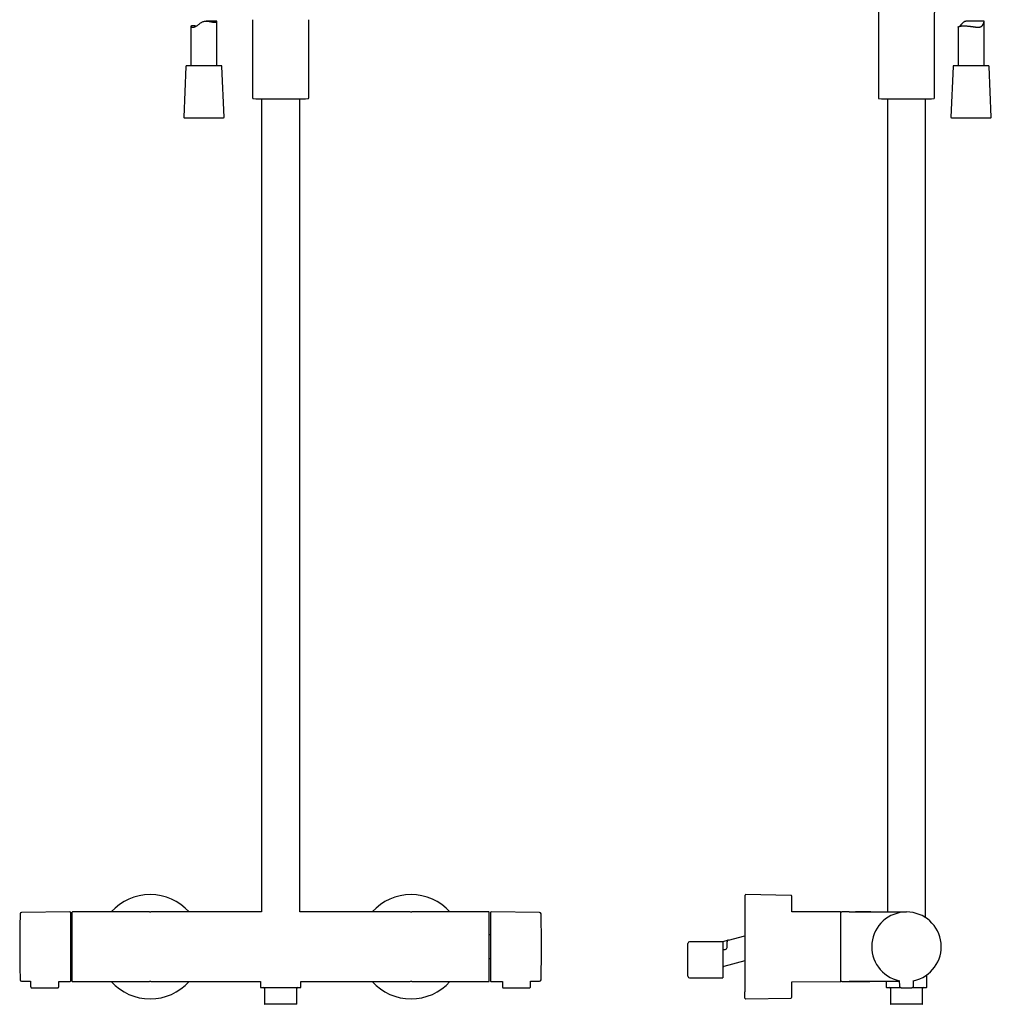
# Model space of a CAD drawing. Header units: millimetres. Extents: x 8 to 1847, y 12 to 2706.
# Tile 12 of 17: x 787 to 1346, y 1472 to 2038. Entities that reach past the tile are written whole.
import ezdxf

# ---------------------------------------------------------------- set-up
doc = ezdxf.new("R2010")
doc.units = ezdxf.units.MM

msp = doc.modelspace()

# ---------------------------------------------------------------- linework, layer by layer
at = {"color": 7, "linetype": 'Continuous', "lineweight": 30}
for p, q in [((1280.68, 2108.24), (1280.68, 1993.59)), ((885.41, 2034.64), (885.41, 2012.01)), ((900.13, 2037.69), (894.15, 2037.69)), ((900.41, 2012.01), (900.41, 2037.48)), ((920.85, 2038.5), (920.85, 1993.59)), ((953.15, 1993.59), (953.15, 2038.5)), ((1312.98, 1993.59), (1312.98, 2038.5)), ((1326.47, 2034.23), (1326.47, 2012.01)), ((1341.37, 2037.69), (1331.93, 2037.69)), ((1341.47, 2012.01), (1341.47, 2037.55)), ((882.54, 2011.53), (881.29, 1982.53)), ((902.78, 2012.01), (883.04, 2012.01)), ((904.54, 1982.53), (903.28, 2011.53)), ((1323.6, 2011.53), (1322.34, 1982.53)), ((1328.69, 2012.01), (1324.1, 2012.01)), ((1343.84, 2012.01), (1328.69, 2012.01)), ((1345.6, 1982.53), (1344.34, 2011.53)), ((921.33, 1993.09), (922.69, 1993.03)), ((922.69, 1993.03), (937, 1993.03)), ((926, 1993.03), (926, 1525.31)), ((937, 1993.03), (951.31, 1993.03)), ((948, 1525.31), (948, 1993.03)), ((951.31, 1993.03), (952.67, 1993.09)), ((1281.15, 1993.09), (1282.52, 1993.03)), ((1282.52, 1993.03), (1311.14, 1993.03)), ((1285.83, 1993.03), (1285.83, 1525.31)), ((1307.83, 1522.01), (1307.83, 1993.03)), ((1311.14, 1993.03), (1312.5, 1993.09)), ((881.79, 1982.01), (902.31, 1982.01)), ((902.31, 1982.01), (904.04, 1982.01)), ((1322.84, 1982.01), (1345.1, 1982.01)), ((1230.35, 1534.87), (1204.48, 1535.3)), ((815.9, 1525.3), (788.07, 1525.06)), ((861.49, 1525.31), (817.3, 1525.31)), ((861.58, 1525.31), (861.49, 1525.31)), ((861.59, 1525.31), (862, 1525.31)), ((862, 1525.31), (862.41, 1525.31)), ((862.51, 1525.31), (862.42, 1525.31)), ((926, 1525.31), (862.51, 1525.31)), ((1011.49, 1525.31), (948, 1525.31)), ((1011.58, 1525.31), (1011.49, 1525.31)), ((1011.59, 1525.31), (1012, 1525.31)), ((1012, 1525.31), (1012.41, 1525.31)), ((1012.51, 1525.31), (1012.42, 1525.31)), ((1056.7, 1525.31), (1012.51, 1525.31)), ((1057, 1485.61), (1057, 1525.01)), ((1085.93, 1525.06), (1058.1, 1525.3)), ((1258.83, 1525.31), (1230.97, 1525.43)), ((1263.83, 1525.31), (1259.63, 1525.31)), ((1263.83, 1525.31), (1296.83, 1525.31)), ((817, 1512.09), (816.4, 1512.09)), ((1057.6, 1512.09), (1057, 1512.09)), ((1171.17, 1497.81), (1171.17, 1507.21)), ((1191.15, 1508.21), (1172.17, 1508.21)), ((1194.42, 1509.08), (1191.15, 1508.21)), ((1191.27, 1508.15), (1191.27, 1487.41)), ((1193.67, 1504.8), (1193.67, 1506.97)), ((1194.42, 1509.08), (1203.98, 1511.64)), ((1191.55, 1503.8), (1192.67, 1503.8)), ((816.4, 1498.52), (817, 1498.52)), ((1057, 1498.52), (1057.6, 1498.52)), ((1171.17, 1488.41), (1171.17, 1497.81)), ((1203.98, 1497.15), (1191.92, 1493.92)), ((1203.92, 1497.13), (1203.98, 1497.15)), ((1203.92, 1497.13), (1203.92, 1497.13)), ((1203.97, 1497.15), (1203.95, 1497.14)), ((788.07, 1485.55), (793.28, 1485.51)), ((793.28, 1485.51), (793.3, 1482.39)), ((809.5, 1482.39), (809.52, 1485.37)), ((809.52, 1485.37), (815.9, 1485.31)), ((817, 1485.61), (817, 1485.61)), ((817.3, 1485.31), (861.49, 1485.31)), ((861.49, 1485.31), (861.58, 1485.31)), ((862, 1485.31), (861.59, 1485.31)), ((862.41, 1485.31), (862, 1485.31)), ((862.42, 1485.31), (862.51, 1485.31)), ((862.51, 1485.31), (925.35, 1485.31)), ((925.35, 1485.31), (925.35, 1482.11)), ((948.65, 1482.11), (948.65, 1485.31)), ((948.65, 1485.31), (1011.49, 1485.31)), ((1011.49, 1485.31), (1011.58, 1485.31)), ((1012, 1485.31), (1011.59, 1485.31)), ((1012.41, 1485.31), (1012, 1485.31)), ((1012.42, 1485.31), (1012.51, 1485.31)), ((1012.51, 1485.31), (1056.7, 1485.31)), ((1058.1, 1485.31), (1064.48, 1485.37)), ((1064.48, 1485.37), (1064.5, 1482.39)), ((1080.7, 1482.39), (1080.72, 1485.51)), ((1080.72, 1485.51), (1085.93, 1485.55)), ((1172.17, 1487.41), (1191.27, 1487.41)), ((1230.97, 1485.18), (1258.83, 1485.3)), ((1259.63, 1485.31), (1263.83, 1485.31)), ((1292.71, 1485.31), (1263.83, 1485.31)), ((1275.51, 1485.31), (1275.68, 1485.31)), ((1285.18, 1485.31), (1285.18, 1482.11)), ((1292.7, 1485.91), (1292.73, 1482.59)), ((1300.92, 1482.59), (1300.95, 1485.91)), ((1308.48, 1482.11), (1308.48, 1489.05)), ((794.1, 1481.61), (808.7, 1481.61)), ((927.75, 1481.31), (927.75, 1472.41)), ((946.25, 1472.41), (946.25, 1481.31)), ((1065.3, 1481.61), (1079.9, 1481.61)), ((1287.58, 1481.31), (1287.58, 1472.41)), ((1306.08, 1472.41), (1306.08, 1481.31)), ((1204.48, 1475.31), (1230.35, 1475.75)), ((937, 1472.21), (927.95, 1472.21)), ((946.05, 1472.21), (937, 1472.21)), ((1305.88, 1472.21), (1287.78, 1472.21))]:
    msp.add_line(p, q, dxfattribs=at)
at = {"color": 7, "linetype": 'Continuous', "lineweight": 30, "flags": 128}
for points in [[(888.62, 2034.79), (888.61, 2034.79), (888.27, 2034.83), (887.94, 2034.87), (887.62, 2034.9), (887.32, 2034.93), (886.93, 2034.95), (886.58, 2034.96), (886.37, 2034.95), (886.17, 2034.94), (886, 2034.92), (885.79, 2034.89), (885.63, 2034.84), (885.5, 2034.78), (885.43, 2034.71), (885.41, 2034.63), (885.44, 2034.55), (885.52, 2034.46), (885.65, 2034.38), (885.77, 2034.33), (885.91, 2034.28), (886.07, 2034.24), (886.26, 2034.21), (886.47, 2034.2), (886.7, 2034.2), (886.96, 2034.22), (887.23, 2034.26), (887.52, 2034.32), (887.83, 2034.42), (888.15, 2034.55), (888.46, 2034.7), (888.8, 2034.89), (889.13, 2035.11), (889.5, 2035.4), (889.87, 2035.7), (890.25, 2036), (890.64, 2036.32), (891.04, 2036.62), (891.46, 2036.91), (891.79, 2037.11), (892.13, 2037.28), (892.49, 2037.43), (892.87, 2037.54), (893.24, 2037.62), (893.62, 2037.67), (894.02, 2037.69), (894.41, 2037.68), (894.93, 2037.65), (895.44, 2037.59), (895.95, 2037.51), (896.44, 2037.42), (896.93, 2037.32), (897.39, 2037.23), (897.84, 2037.15), (898.26, 2037.08), (898.53, 2037.04), (898.78, 2037.01), (899.02, 2037), (899.25, 2036.99), (899.25, 2036.99)], [(1230.97, 1525.43), (1230.97, 1525.58), (1230.97, 1525.98)], [(1194.23, 1509.01), (1194.24, 1509.02), (1194.24, 1509.02), (1194.25, 1509.02), (1194.25, 1509.02), (1194.25, 1509.02), (1194.25, 1509.02), (1194.25, 1509.02)], [(1230.97, 1484.64), (1230.97, 1485.04), (1230.97, 1485.18)]]:
    msp.add_lwpolyline(points, dxfattribs=at)
at = {"color": 7, "linetype": 'Continuous', "lineweight": 30}
for centre, radius, start, end in [((883.04, 2011.51), 0.5, 90, 177.5187), ((902.78, 2011.51), 0.5, 2.4813, 90), ((1324.1, 2011.51), 0.5, 90, 177.5187), ((1343.84, 2011.51), 0.5, 2.4813, 90), ((921.35, 1993.59), 0.5, 180, 267.337), ((952.65, 1993.59), 0.5, 272.663, 0), ((1281.18, 1993.59), 0.5, 180, 267.337), ((1312.48, 1993.59), 0.5, 272.663, 0), ((881.79, 1982.51), 0.5, 177.5187, 270), ((904.04, 1982.51), 0.5, 270, 2.4813), ((1322.84, 1982.51), 0.5, 177.5187, 270), ((1345.1, 1982.51), 0.5, 270, 2.4813), ((862, 1505.31), 29.99, 90, 138.1747), ((862, 1505.31), 29.99, 41.8253, 90), ((1012, 1505.31), 29.99, 90, 138.1747), ((1012, 1505.31), 29.99, 41.8253, 90), ((1204.48, 1534.8), 0.5, 89.0452, 180), ((1230.34, 1534.37), 0.5, 1.3318, 89.044), ((1436.99, 1505.31), 649.99, 178.32705, 181.67295), ((788.08, 1524.26), 0.8, 90.5, 178.327), ((815.9, 1524.8), 0.5, 0, 90.5), ((817.3, 1525.01), 0.3, 90, 180), ((1056.7, 1525.01), 0.3, 360, 90), ((1058.1, 1524.8), 0.5, 89.5, 180), ((1085.92, 1524.26), 0.8, 1.673, 89.5), ((437.01, 1505.31), 649.99, 358.32705, 1.67295), ((1258.83, 1525.01), 0.3, 0, 89.75), ((1259.63, 1524.81), 0.5, 90, 180), ((1296.83, 1505.31), 20, 281.9053, 258.0947), ((1172.17, 1507.21), 1, 90, 180), ((1192.67, 1504.8), 1, 270, 0), ((788.08, 1486.35), 0.8, 181.673, 269.5), ((815.9, 1485.81), 0.5, 269.5, 0), ((817.3, 1485.61), 0.3, 180, 270), ((862, 1505.31), 29.99, 221.8253, 318.1747), ((1012, 1505.31), 29.99, 221.8253, 318.1747), ((1056.7, 1485.61), 0.3, 270, 0), ((1058.1, 1485.81), 0.5, 180, 270.5), ((1085.92, 1486.35), 0.8, 270.5, 358.327), ((1172.17, 1488.41), 1, 180, 270), ((1258.83, 1485.6), 0.3, 270.25, 0), ((1259.63, 1485.81), 0.5, 180, 270), ((925.65, 1482.11), 0.3, 180, 270), ((927.25, 1481.31), 0.5, 0, 90), ((946.75, 1481.31), 0.5, 90, 180), ((948.35, 1482.11), 0.3, 270, 292.4942), ((948.35, 1482.11), 0.309, 292.603, 302.3875), ((948.35, 1482.11), 0.3, 302.5501, 0), ((1285.48, 1482.11), 0.3, 180, 270), ((1287.08, 1481.31), 0.5, 0, 90), ((1293.53, 1482.6), 0.8, 180.5, 263.2497), ((1300.12, 1482.6), 0.8, 276.7503, 359.5), ((1306.58, 1481.31), 0.5, 90, 180), ((1308.18, 1482.11), 0.3, 270, 0), ((927.95, 1472.41), 0.2, 180, 270), ((946.05, 1472.41), 0.2, 270, 0), ((1204.48, 1475.81), 0.5, 180, 270.9548), ((1230.34, 1476.25), 0.5, 270.956, 0), ((1287.78, 1472.41), 0.2, 180, 270), ((1305.88, 1472.41), 0.2, 270, 0)]:
    msp.add_arc(centre, radius, start, end, dxfattribs=at)
for points, knots in [([(1312.98, 2038.5), (1312.98, 2038.93), (1312.98, 2039.8), (1313, 2041.1), (1313.02, 2042.21), (1313.06, 2043.14), (1313.09, 2043.87), (1313.13, 2044.58), (1313.18, 2045.21), (1313.23, 2045.76), (1313.3, 2046.23), (1313.37, 2046.64), (1313.45, 2046.98), (1313.54, 2047.27), (1313.64, 2047.53), (1313.75, 2047.77), (1313.88, 2047.99), (1314.03, 2048.17), (1314.21, 2048.33), (1314.4, 2048.46), (1314.62, 2048.55), (1314.86, 2048.62), (1315.12, 2048.66), (1315.3, 2048.67), (1315.4, 2048.67)], [0, 0, 0, 0, 0.114318, 0.229337, 0.343381, 0.409445, 0.47425, 0.537356, 0.598073, 0.642001, 0.683802, 0.723215, 0.751081, 0.77743, 0.802257, 0.825629, 0.847696, 0.868722, 0.889124, 0.909439, 0.930218, 0.951965, 0.975108, 1, 1, 1, 1]), ([(899.25, 2036.99), (899.32, 2036.99), (899.46, 2036.99), (899.64, 2037.01), (899.81, 2037.04), (899.96, 2037.08), (900.09, 2037.12), (900.21, 2037.19), (900.32, 2037.27), (900.39, 2037.37), (900.42, 2037.47), (900.4, 2037.56), (900.35, 2037.62), (900.28, 2037.67), (900.2, 2037.69), (900.14, 2037.69), (900.13, 2037.68)], [0, 0, 0, 0, 0.06276, 0.125577, 0.18834, 0.253129, 0.317975, 0.38277, 0.476818, 0.570872, 0.667298, 0.763716, 0.833721, 0.903716, 0.975246, 1, 1, 1, 1]), ([(1326.48, 2034.23), (1326.47, 2034.24), (1326.47, 2034.26), (1326.51, 2034.31), (1326.6, 2034.38), (1326.73, 2034.46), (1326.9, 2034.54), (1327.12, 2034.62), (1327.38, 2034.7), (1327.65, 2034.76), (1327.89, 2034.8), (1328.08, 2034.83), (1328.28, 2034.86), (1328.5, 2034.89), (1328.73, 2034.91), (1329.04, 2034.93), (1329.44, 2034.95), (1329.86, 2034.96), (1330.21, 2034.95), (1330.49, 2034.95), (1330.77, 2034.94), (1331.15, 2034.92), (1331.62, 2034.89), (1332.2, 2034.84), (1332.8, 2034.78), (1333.41, 2034.71), (1334.02, 2034.63), (1334.63, 2034.55), (1335.24, 2034.46), (1335.75, 2034.39), (1336.15, 2034.34), (1336.45, 2034.3), (1336.74, 2034.27), (1337.04, 2034.24), (1337.33, 2034.22), (1337.62, 2034.2), (1337.9, 2034.19), (1338.21, 2034.2), (1338.53, 2034.21), (1338.87, 2034.25), (1339.19, 2034.32), (1339.49, 2034.41), (1339.76, 2034.54), (1340.02, 2034.7), (1340.24, 2034.89), (1340.44, 2035.1), (1340.6, 2035.32), (1340.74, 2035.54), (1340.87, 2035.77), (1340.98, 2036), (1341.09, 2036.24), (1341.18, 2036.47), (1341.26, 2036.7), (1341.33, 2036.91), (1341.39, 2037.11), (1341.43, 2037.28), (1341.46, 2037.43), (1341.47, 2037.55), (1341.47, 2037.62), (1341.44, 2037.67), (1341.41, 2037.69), (1341.37, 2037.69), (1341.37, 2037.69)], [0, 0, 0, 0, 0.0096153, 0.0323007, 0.0551336, 0.0775836, 0.1001646, 0.1231525, 0.1462812, 0.1707659, 0.1830997, 0.1954334, 0.2080527, 0.2206721, 0.2333929, 0.2461137, 0.2698166, 0.2936916, 0.3059047, 0.3181178, 0.3304254, 0.342733, 0.3659044, 0.3892334, 0.4130509, 0.4370332, 0.4606998, 0.4845213, 0.5088241, 0.5332925, 0.5455321, 0.5577716, 0.5701026, 0.5824334, 0.5950771, 0.6077205, 0.6204909, 0.6332608, 0.6499738, 0.666784, 0.6839285, 0.7012039, 0.7179223, 0.7347778, 0.7520623, 0.7694897, 0.7842627, 0.7990387, 0.8139283, 0.8288187, 0.8438954, 0.8589712, 0.8741447, 0.8893153, 0.9041126, 0.9189877, 0.9341893, 0.9495487, 0.9643563, 0.9793011, 0.9946159, 1, 1, 1, 1]), ([(1331.93, 2037.68), (1331.84, 2037.68), (1331.63, 2037.69), (1331.33, 2037.66), (1331.02, 2037.61), (1330.71, 2037.54), (1330.42, 2037.44), (1330.15, 2037.32), (1329.89, 2037.17), (1329.64, 2037.01), (1329.39, 2036.82), (1329.15, 2036.6), (1328.91, 2036.37), (1328.68, 2036.13), (1328.46, 2035.88), (1328.24, 2035.64), (1328.03, 2035.4), (1327.83, 2035.17), (1327.64, 2034.96), (1327.47, 2034.79), (1327.38, 2034.71), (1327.35, 2034.68)], [0, 0, 0, 0, 0.043072, 0.091624, 0.140461, 0.190316, 0.240583, 0.289148, 0.338043, 0.387744, 0.437639, 0.495388, 0.553147, 0.611298, 0.669451, 0.728348, 0.787239, 0.84669, 0.90612, 0.968067, 1, 1, 1, 1]), ([(1203.98, 1534.79), (1203.98, 1534.79), (1203.98, 1534.79), (1203.98, 1534.76), (1203.98, 1534.71), (1203.98, 1534.61), (1203.98, 1534.48), (1203.98, 1534.31), (1203.98, 1534.11), (1203.98, 1533.88), (1203.98, 1533.59), (1203.98, 1533.24), (1203.98, 1532.83), (1203.98, 1532.37), (1203.98, 1531.86), (1203.98, 1531.34), (1203.98, 1530.82), (1203.98, 1530.31), (1203.98, 1529.77), (1203.98, 1529.2), (1203.98, 1528.61), (1203.98, 1528), (1203.98, 1527.39), (1203.98, 1526.77), (1203.98, 1526.13), (1203.98, 1525.47), (1203.98, 1524.8), (1203.98, 1524.11), (1203.98, 1523.33), (1203.98, 1522.46), (1203.98, 1521.48), (1203.98, 1520.48), (1203.98, 1519.54), (1203.98, 1518.68), (1203.98, 1517.91), (1203.98, 1517.12), (1203.98, 1516.33), (1203.98, 1515.52), (1203.98, 1514.69), (1203.98, 1513.73), (1203.98, 1512.63), (1203.98, 1511.41), (1203.98, 1510.17), (1203.98, 1509.06), (1203.98, 1508.08), (1203.98, 1507.23), (1203.98, 1506.38), (1203.98, 1505.53), (1203.98, 1504.68), (1203.98, 1503.83), (1203.98, 1502.92), (1203.98, 1501.97), (1203.98, 1500.96), (1203.98, 1499.96), (1203.98, 1498.97), (1203.98, 1497.98), (1203.98, 1496.94), (1203.98, 1495.84), (1203.98, 1494.69), (1203.98, 1493.57), (1203.98, 1492.46), (1203.98, 1491.44), (1203.98, 1490.51), (1203.98, 1489.66), (1203.98, 1488.83), (1203.98, 1488.01), (1203.98, 1487.22), (1203.98, 1486.46), (1203.98, 1485.75), (1203.98, 1485.07), (1203.98, 1484.42), (1203.98, 1483.78), (1203.98, 1483.17), (1203.98, 1482.58), (1203.98, 1481.96), (1203.98, 1481.31), (1203.98, 1480.64), (1203.98, 1480.01), (1203.98, 1479.62), (1203.98, 1479.42)], [0, 0, 0, 0, 0.008041, 0.018968, 0.029917, 0.042965, 0.055982, 0.068982, 0.081982, 0.094997, 0.108041, 0.123694, 0.139307, 0.154904, 0.170514, 0.186163, 0.198939, 0.211684, 0.224414, 0.237144, 0.249887, 0.262659, 0.274431, 0.286178, 0.297912, 0.309644, 0.321385, 0.333146, 0.344421, 0.35966, 0.374879, 0.390105, 0.40536, 0.416463, 0.427545, 0.438615, 0.449684, 0.46076, 0.471854, 0.483463, 0.499617, 0.515748, 0.531886, 0.548061, 0.559013, 0.569943, 0.580857, 0.591767, 0.602681, 0.613608, 0.624557, 0.637605, 0.650622, 0.663623, 0.676622, 0.689637, 0.702681, 0.718335, 0.733947, 0.749545, 0.765155, 0.780804, 0.793579, 0.806324, 0.819054, 0.831784, 0.844527, 0.857299, 0.869071, 0.880818, 0.892552, 0.904284, 0.916025, 0.927786, 0.93906, 0.954298, 0.969518, 0.984743, 1, 1, 1, 1]), ([(816.4, 1505.31), (816.4, 1505.53), (816.4, 1505.97), (816.4, 1506.64), (816.4, 1507.3), (816.4, 1507.96), (816.4, 1508.63), (816.4, 1509.25), (816.4, 1509.84), (816.4, 1510.38), (816.4, 1510.91), (816.4, 1511.44), (816.4, 1511.96), (816.4, 1512.56), (816.4, 1513.21), (816.4, 1513.92), (816.4, 1514.62), (816.4, 1515.31), (816.4, 1516.04), (816.4, 1516.81), (816.4, 1517.6), (816.4, 1518.37), (816.4, 1519.05), (816.4, 1519.65), (816.4, 1520.19), (816.4, 1520.69), (816.4, 1521.17), (816.4, 1521.6), (816.4, 1521.98), (816.4, 1522.31), (816.4, 1522.62), (816.4, 1522.91), (816.4, 1523.18), (816.4, 1523.44), (816.4, 1523.68), (816.4, 1523.91), (816.4, 1524.11), (816.4, 1524.28), (816.4, 1524.43), (816.4, 1524.56), (816.4, 1524.66), (816.4, 1524.74), (816.4, 1524.79), (816.4, 1524.8), (816.4, 1524.8)], [0, 0, 0, 0, 0.0217735, 0.0435055, 0.0652215, 0.0869468, 0.108707, 0.1313381, 0.1494516, 0.1675432, 0.1856275, 0.2037194, 0.2218334, 0.2399843, 0.265749, 0.2914531, 0.3171389, 0.3428486, 0.3686242, 0.401505, 0.4343024, 0.4671042, 0.4999981, 0.5263133, 0.5525638, 0.5787947, 0.6050509, 0.6313773, 0.6528536, 0.674283, 0.69569, 0.7170988, 0.738534, 0.7600198, 0.7831031, 0.8061379, 0.8291545, 0.8521832, 0.8752544, 0.8975117, 0.9231325, 0.9487264, 0.974335, 1, 1, 1, 1]), ([(817, 1525.01), (817, 1525), (817, 1525), (817, 1524.99), (817, 1524.97), (817, 1524.94), (817, 1524.9), (817, 1524.85), (817, 1524.79), (817, 1524.73), (817, 1524.67), (817, 1524.61), (817, 1524.54), (817, 1524.47), (817, 1524.39), (817, 1524.31), (817, 1524.2), (817, 1524.07), (817, 1523.9), (817, 1523.71), (817, 1523.52), (817, 1523.31), (817, 1523.08), (817, 1522.84), (817, 1522.58), (817, 1522.32), (817, 1522.04), (817, 1521.74), (817, 1521.42), (817, 1521.07), (817, 1520.68), (817, 1520.26), (817, 1519.81), (817, 1519.33), (817, 1518.83), (817, 1518.31), (817, 1517.76), (817, 1517.19), (817, 1516.59), (817, 1515.97), (817, 1515.33), (817, 1514.62), (817, 1513.84), (817, 1512.99), (817, 1512.12), (817, 1511.22), (817, 1510.3), (817, 1509.36), (817, 1508.41), (817, 1507.45), (817, 1506.48), (817, 1505.51), (817, 1504.53), (817, 1503.56), (817, 1502.6), (817, 1501.64), (817, 1500.75), (817, 1499.93), (817, 1499.17), (817, 1498.43), (817, 1497.7), (817, 1496.99), (817, 1496.3), (817, 1495.63), (817, 1494.98), (817, 1494.35), (817, 1493.75), (817, 1493.17), (817, 1492.61), (817, 1492.07), (817, 1491.56), (817, 1491.08), (817, 1490.62), (817, 1490.18), (817, 1489.77), (817, 1489.39), (817, 1489.04), (817, 1488.71), (817, 1488.4), (817, 1488.11), (817, 1487.84), (817, 1487.61), (817, 1487.43), (817, 1487.28), (817, 1487.13), (817, 1487), (817, 1486.86), (817, 1486.74), (817, 1486.62), (817, 1486.5), (817, 1486.37), (817, 1486.24), (817, 1486.13), (817, 1486.03), (817, 1485.93), (817, 1485.86), (817, 1485.77), (817, 1485.7), (817, 1485.63), (817, 1485.62), (817, 1485.61)], [0, 0, 0, 0, 0.006823, 0.013641, 0.020456, 0.027272, 0.034091, 0.040917, 0.04841, 0.053708, 0.059003, 0.064297, 0.06959, 0.074885, 0.080182, 0.085484, 0.090791, 0.099473, 0.108142, 0.116805, 0.125468, 0.134138, 0.14282, 0.152064, 0.160704, 0.169347, 0.178186, 0.187292, 0.196399, 0.205513, 0.216384, 0.227252, 0.238131, 0.249503, 0.260872, 0.272251, 0.284091, 0.295927, 0.307774, 0.320035, 0.33229, 0.344558, 0.359698, 0.374836, 0.390157, 0.40563, 0.421118, 0.436833, 0.452543, 0.468329, 0.484157, 0.5, 0.515835, 0.531665, 0.547451, 0.563159, 0.578881, 0.591783, 0.604678, 0.617587, 0.630205, 0.642818, 0.655444, 0.667705, 0.67996, 0.692228, 0.704068, 0.715903, 0.727751, 0.739123, 0.750492, 0.761871, 0.772742, 0.78361, 0.794488, 0.804424, 0.814358, 0.824299, 0.833791, 0.843217, 0.852648, 0.86152, 0.867483, 0.873442, 0.879397, 0.885353, 0.89131, 0.89727, 0.903237, 0.909211, 0.916923, 0.924626, 0.932326, 0.940026, 0.947731, 0.955446, 0.962496, 0.974995, 0.98749, 1, 1, 1, 1]), ([(1057.6, 1524.8), (1057.6, 1524.8), (1057.6, 1524.79), (1057.6, 1524.76), (1057.6, 1524.7), (1057.6, 1524.62), (1057.6, 1524.52), (1057.6, 1524.4), (1057.6, 1524.27), (1057.6, 1524.13), (1057.6, 1523.98), (1057.6, 1523.81), (1057.6, 1523.63), (1057.6, 1523.41), (1057.6, 1523.13), (1057.6, 1522.8), (1057.6, 1522.44), (1057.6, 1522.05), (1057.6, 1521.59), (1057.6, 1521.06), (1057.6, 1520.44), (1057.6, 1519.79), (1057.6, 1519.14), (1057.6, 1518.51), (1057.6, 1517.91), (1057.6, 1517.29), (1057.6, 1516.64), (1057.6, 1516.02), (1057.6, 1515.42), (1057.6, 1514.85), (1057.6, 1514.28), (1057.6, 1513.69), (1057.6, 1513.09), (1057.6, 1512.47), (1057.6, 1511.82), (1057.6, 1511.15), (1057.6, 1510.48), (1057.6, 1509.79), (1057.6, 1509.11), (1057.6, 1508.4), (1057.6, 1507.65), (1057.6, 1506.87), (1057.6, 1506.09), (1057.6, 1505.57), (1057.6, 1505.31)], [0, 0, 0, 0, 0.021771, 0.043501, 0.065217, 0.086944, 0.108706, 0.131338, 0.149452, 0.167543, 0.185628, 0.203719, 0.221833, 0.239984, 0.265749, 0.291453, 0.317139, 0.342849, 0.368624, 0.401505, 0.434302, 0.467104, 0.499998, 0.526313, 0.552564, 0.578795, 0.605051, 0.631377, 0.652854, 0.674283, 0.69569, 0.717099, 0.738534, 0.76002, 0.783103, 0.806138, 0.829154, 0.852183, 0.875254, 0.897513, 0.923136, 0.948731, 0.974338, 1, 1, 1, 1]), ([(1259.13, 1514.75), (1259.13, 1514.87), (1259.13, 1515.12), (1259.13, 1515.48), (1259.13, 1515.84), (1259.13, 1516.19), (1259.13, 1516.54), (1259.13, 1516.89), (1259.13, 1517.32), (1259.13, 1517.82), (1259.13, 1518.25), (1259.13, 1518.55), (1259.13, 1518.72), (1259.13, 1518.88), (1259.13, 1519.05), (1259.13, 1519.29), (1259.13, 1519.59), (1259.13, 1519.95), (1259.13, 1520.31), (1259.13, 1520.65), (1259.13, 1520.98), (1259.13, 1521.3), (1259.13, 1521.62), (1259.13, 1521.92), (1259.13, 1522.2), (1259.13, 1522.48), (1259.13, 1522.74), (1259.13, 1523), (1259.13, 1523.25), (1259.13, 1523.51), (1259.13, 1523.75), (1259.13, 1523.98), (1259.13, 1524.19), (1259.13, 1524.38), (1259.13, 1524.55), (1259.13, 1524.69), (1259.13, 1524.81), (1259.13, 1524.9), (1259.13, 1524.97), (1259.13, 1525), (1259.13, 1525), (1259.13, 1525)], [0, 0, 0, 0, 0.019907, 0.039796, 0.059676, 0.079557, 0.099447, 0.119355, 0.141235, 0.17589, 0.210526, 0.221416, 0.23231, 0.24321, 0.254118, 0.265034, 0.290434, 0.315797, 0.341142, 0.366487, 0.391852, 0.417254, 0.444324, 0.469632, 0.49495, 0.520848, 0.547544, 0.574241, 0.600962, 0.632857, 0.664744, 0.69666, 0.730051, 0.763432, 0.796845, 0.831636, 0.866413, 0.901225, 0.937274, 0.973307, 1, 1, 1, 1]), ([(1276.35, 1525.31), (1275.89, 1525.31), (1274.97, 1525.31), (1273.6, 1525.3), (1272.25, 1525.3), (1270.93, 1525.3), (1269.71, 1525.3), (1268.59, 1525.3), (1267.57, 1525.3), (1266.59, 1525.29), (1265.63, 1525.29), (1264.72, 1525.29), (1264.12, 1525.28), (1263.83, 1525.28)], [0, 0, 0, 0, 0.1109358, 0.2204352, 0.3281232, 0.4336255, 0.5365694, 0.6201337, 0.7014498, 0.7803051, 0.8564881, 0.9297891, 1, 1, 1, 1]), ([(1259.13, 1485.61), (1259.13, 1485.61), (1259.13, 1485.6), (1259.13, 1485.63), (1259.13, 1485.68), (1259.13, 1485.76), (1259.13, 1485.88), (1259.13, 1486.03), (1259.13, 1486.23), (1259.13, 1486.48), (1259.13, 1486.79), (1259.13, 1487.15), (1259.13, 1487.56), (1259.13, 1487.98), (1259.13, 1488.42), (1259.13, 1488.86), (1259.13, 1489.32), (1259.13, 1489.81), (1259.13, 1490.33), (1259.13, 1490.87), (1259.13, 1491.43), (1259.13, 1492.01), (1259.13, 1492.6), (1259.13, 1493.22), (1259.13, 1493.85), (1259.13, 1494.49), (1259.13, 1495.14), (1259.13, 1495.8), (1259.13, 1496.46), (1259.13, 1497.13), (1259.13, 1497.8), (1259.13, 1498.45), (1259.13, 1499.06), (1259.13, 1499.63), (1259.13, 1500.21), (1259.13, 1500.78), (1259.13, 1501.35), (1259.13, 1501.92), (1259.13, 1502.5), (1259.13, 1503.1), (1259.13, 1503.71), (1259.13, 1504.31), (1259.13, 1504.91), (1259.13, 1505.49), (1259.13, 1506.06), (1259.13, 1506.71), (1259.13, 1507.44), (1259.13, 1508.07), (1259.13, 1508.51), (1259.13, 1508.77), (1259.13, 1509.02), (1259.13, 1509.28), (1259.13, 1509.6), (1259.13, 1510), (1259.13, 1510.46), (1259.13, 1510.91), (1259.13, 1511.37), (1259.13, 1511.82), (1259.13, 1512.25), (1259.13, 1512.77), (1259.13, 1513.37), (1259.13, 1514.07), (1259.13, 1514.52), (1259.13, 1514.75)], [0, 0, 0, 0, 0.004849, 0.024046, 0.043233, 0.062441, 0.082077, 0.101702, 0.121348, 0.145272, 0.16919, 0.193224, 0.217324, 0.241447, 0.261541, 0.281625, 0.301731, 0.32167, 0.341598, 0.361549, 0.381184, 0.400809, 0.420456, 0.439653, 0.45884, 0.478048, 0.496689, 0.515322, 0.533974, 0.551964, 0.569948, 0.587949, 0.602751, 0.617546, 0.632348, 0.646827, 0.66096, 0.675095, 0.689243, 0.704305, 0.719364, 0.734434, 0.748814, 0.763091, 0.777376, 0.790803, 0.811001, 0.831182, 0.837528, 0.843876, 0.850229, 0.856587, 0.862951, 0.874601, 0.886237, 0.897868, 0.909499, 0.921138, 0.932791, 0.943429, 0.962282, 0.98113, 1, 1, 1, 1]), ([(1191.15, 1508.2), (1191.15, 1508.21), (1191.15, 1508.21), (1191.17, 1508.2), (1191.21, 1508.18), (1191.25, 1508.16), (1191.27, 1508.15)], [0, 0, 0, 0, 0.037063, 0.39113, 0.694738, 1, 1, 1, 1]), ([(1193.67, 1506.97), (1193.67, 1507.05), (1193.67, 1507.22), (1193.67, 1507.45), (1193.67, 1507.66), (1193.67, 1507.84), (1193.67, 1507.99), (1193.67, 1508.07), (1193.67, 1508.11)], [0, 0, 0, 0, 0.187116, 0.374108, 0.560869, 0.707466, 0.853848, 1, 1, 1, 1]), ([(1193.86, 1508.69), (1193.83, 1508.65), (1193.79, 1508.58), (1193.73, 1508.46), (1193.7, 1508.33), (1193.69, 1508.24), (1193.68, 1508.19)], [0, 0, 0, 0, 0.24838, 0.49663, 0.746355, 1, 1, 1, 1]), ([(1193.86, 1508.69), (1193.86, 1508.69), (1193.87, 1508.71), (1193.91, 1508.76), (1193.98, 1508.84), (1194.07, 1508.92), (1194.13, 1508.95), (1194.16, 1508.97)], [0, 0, 0, 0, 0.012441, 0.157665, 0.444329, 0.79579, 1, 1, 1, 1]), ([(1194.42, 1509.08), (1194.4, 1509.07), (1194.36, 1509.06), (1194.29, 1509.04), (1194.22, 1509), (1194.16, 1508.97), (1194.14, 1508.96)], [0, 0, 0, 0, 0.230873, 0.471726, 0.726893, 1, 1, 1, 1]), ([(816.4, 1485.81), (816.4, 1485.81), (816.4, 1485.82), (816.4, 1485.85), (816.4, 1485.91), (816.4, 1485.99), (816.4, 1486.09), (816.4, 1486.21), (816.4, 1486.34), (816.4, 1486.48), (816.4, 1486.63), (816.4, 1486.8), (816.4, 1486.98), (816.4, 1487.2), (816.4, 1487.48), (816.4, 1487.81), (816.4, 1488.17), (816.4, 1488.57), (816.4, 1489.02), (816.4, 1489.55), (816.4, 1490.17), (816.4, 1490.82), (816.4, 1491.47), (816.4, 1492.1), (816.4, 1492.7), (816.4, 1493.32), (816.4, 1493.97), (816.4, 1494.59), (816.4, 1495.19), (816.4, 1495.76), (816.4, 1496.34), (816.4, 1496.92), (816.4, 1497.52), (816.4, 1498.14), (816.4, 1498.79), (816.4, 1499.46), (816.4, 1500.14), (816.4, 1500.82), (816.4, 1501.5), (816.4, 1502.21), (816.4, 1502.96), (816.4, 1503.74), (816.4, 1504.52), (816.4, 1505.04), (816.4, 1505.31)], [0, 0, 0, 0, 0.021771, 0.043501, 0.065217, 0.086944, 0.108706, 0.131338, 0.149452, 0.167543, 0.185628, 0.203719, 0.221833, 0.239984, 0.265749, 0.291453, 0.317139, 0.342849, 0.368624, 0.401505, 0.434302, 0.467104, 0.499998, 0.526313, 0.552564, 0.578795, 0.605051, 0.631377, 0.652854, 0.674283, 0.69569, 0.717099, 0.738534, 0.76002, 0.783103, 0.806138, 0.829154, 0.852183, 0.875254, 0.897513, 0.923136, 0.948731, 0.974338, 1, 1, 1, 1]), ([(1057.6, 1505.31), (1057.6, 1505.08), (1057.6, 1504.64), (1057.6, 1503.97), (1057.6, 1503.31), (1057.6, 1502.65), (1057.6, 1501.98), (1057.6, 1501.36), (1057.6, 1500.77), (1057.6, 1500.23), (1057.6, 1499.7), (1057.6, 1499.17), (1057.6, 1498.65), (1057.6, 1498.06), (1057.6, 1497.4), (1057.6, 1496.69), (1057.6, 1495.99), (1057.6, 1495.3), (1057.6, 1494.57), (1057.6, 1493.8), (1057.6, 1493.01), (1057.6, 1492.24), (1057.6, 1491.56), (1057.6, 1490.96), (1057.6, 1490.43), (1057.6, 1489.92), (1057.6, 1489.44), (1057.6, 1489.01), (1057.6, 1488.63), (1057.6, 1488.3), (1057.6, 1487.99), (1057.6, 1487.7), (1057.6, 1487.43), (1057.6, 1487.17), (1057.6, 1486.93), (1057.6, 1486.7), (1057.6, 1486.5), (1057.6, 1486.33), (1057.6, 1486.18), (1057.6, 1486.05), (1057.6, 1485.95), (1057.6, 1485.87), (1057.6, 1485.82), (1057.6, 1485.81), (1057.6, 1485.81)], [0, 0, 0, 0, 0.021773, 0.043506, 0.065221, 0.086947, 0.108707, 0.131338, 0.149452, 0.167543, 0.185628, 0.203719, 0.221833, 0.239984, 0.265749, 0.291453, 0.317139, 0.342849, 0.368624, 0.401505, 0.434302, 0.467104, 0.499998, 0.526313, 0.552564, 0.578795, 0.605051, 0.631377, 0.652854, 0.674283, 0.69569, 0.717099, 0.738534, 0.76002, 0.783103, 0.806138, 0.829155, 0.852183, 0.875254, 0.897512, 0.923133, 0.948726, 0.974335, 1, 1, 1, 1]), ([(1191.52, 1503.8), (1191.52, 1503.8), (1191.52, 1503.8), (1191.52, 1503.8), (1191.52, 1503.8)], [0, 0, 0, 0, 0.457258, 1, 1, 1, 1]), ([(1191.52, 1503.8), (1191.52, 1503.8), (1191.52, 1503.8), (1191.52, 1503.8), (1191.52, 1503.8)], [0, 0, 0, 0, 0.436308, 1, 1, 1, 1]), ([(1191.52, 1503.8), (1191.52, 1503.8), (1191.53, 1503.8), (1191.54, 1503.8), (1191.55, 1503.8)], [0, 0, 0, 0, 0.052678, 1, 1, 1, 1]), ([(1191.92, 1493.92), (1191.86, 1493.9), (1191.76, 1493.87), (1191.62, 1493.79), (1191.49, 1493.68), (1191.37, 1493.55), (1191.31, 1493.45), (1191.27, 1493.39)], [0, 0, 0, 0, 0.190721, 0.381442, 0.572163, 0.762884, 1, 1, 1, 1]), ([(1263.83, 1485.33), (1264.15, 1485.33), (1264.82, 1485.32), (1265.85, 1485.32), (1266.92, 1485.32), (1268.03, 1485.31), (1269.28, 1485.31), (1270.66, 1485.31), (1272.19, 1485.31), (1273.75, 1485.31), (1274.8, 1485.31), (1275.33, 1485.31)], [0, 0, 0, 0, 0.0852244, 0.1745733, 0.2677361, 0.3643988, 0.4642448, 0.5930428, 0.725689, 0.8615526, 1, 1, 1, 1]), ([(1263.83, 1485.33), (1263.83, 1485.33), (1263.83, 1485.31), (1263.83, 1485.31), (1263.83, 1485.31)], [0, 0, 0, 0, 0.120087, 1, 1, 1, 1]), ([(793.3, 1482.41), (793.31, 1482.34), (793.32, 1482.23), (793.37, 1482.09), (793.42, 1482), (793.46, 1481.94), (793.51, 1481.87), (793.59, 1481.79), (793.69, 1481.72), (793.8, 1481.67), (793.89, 1481.63), (793.99, 1481.61), (794.07, 1481.61), (794.1, 1481.61)], [0, 0, 0, 0, 0.148349, 0.275616, 0.345466, 0.401861, 0.449456, 0.544813, 0.671787, 0.746077, 0.826383, 0.911504, 1, 1, 1, 1]), ([(808.7, 1481.61), (808.76, 1481.61), (808.87, 1481.62), (809.01, 1481.67), (809.11, 1481.72), (809.17, 1481.76), (809.23, 1481.81), (809.31, 1481.89), (809.38, 1481.99), (809.44, 1482.1), (809.47, 1482.19), (809.49, 1482.3), (809.49, 1482.37), (809.5, 1482.41)], [0, 0, 0, 0, 0.148617, 0.27607, 0.346027, 0.402538, 0.45014, 0.545416, 0.672299, 0.746515, 0.826715, 0.911692, 1, 1, 1, 1]), ([(925.65, 1481.81), (925.65, 1481.81), (925.66, 1481.81), (925.68, 1481.81), (925.73, 1481.81), (925.79, 1481.81), (925.88, 1481.81), (926, 1481.81), (926.16, 1481.81), (926.35, 1481.81), (926.57, 1481.81), (926.81, 1481.81), (927.09, 1481.81), (927.39, 1481.81), (927.72, 1481.81), (928.08, 1481.81), (928.45, 1481.81), (928.85, 1481.81), (929.29, 1481.81), (929.77, 1481.81), (930.28, 1481.81), (930.82, 1481.81), (931.37, 1481.81), (931.94, 1481.81), (932.52, 1481.81), (933.1, 1481.81), (933.66, 1481.81), (934.22, 1481.81), (934.79, 1481.81), (935.36, 1481.81), (935.95, 1481.81), (936.54, 1481.81), (937.13, 1481.81), (937.72, 1481.81), (938.32, 1481.81), (938.9, 1481.81), (939.48, 1481.81), (940.05, 1481.81), (940.61, 1481.81), (941.16, 1481.81), (941.69, 1481.81), (942.23, 1481.81), (942.77, 1481.81), (943.31, 1481.81), (943.84, 1481.81), (944.34, 1481.81), (944.83, 1481.81), (945.29, 1481.81), (945.71, 1481.81), (946.09, 1481.81), (946.43, 1481.81), (946.75, 1481.81), (947.04, 1481.81), (947.3, 1481.81), (947.54, 1481.81), (947.74, 1481.81), (947.92, 1481.81), (948.07, 1481.81), (948.18, 1481.81), (948.27, 1481.81), (948.33, 1481.81), (948.36, 1481.81), (948.35, 1481.81), (948.35, 1481.81)], [0, 0, 0, 0, 0.012696, 0.025363, 0.038021, 0.05069, 0.063391, 0.079823, 0.096216, 0.112611, 0.129055, 0.145727, 0.162358, 0.178992, 0.195675, 0.212226, 0.228737, 0.245251, 0.261813, 0.280191, 0.298528, 0.316886, 0.33507, 0.352984, 0.370889, 0.388842, 0.405118, 0.421355, 0.437596, 0.453883, 0.470515, 0.487105, 0.503699, 0.520342, 0.536974, 0.553564, 0.570158, 0.586801, 0.603077, 0.619314, 0.635555, 0.651842, 0.669783, 0.687685, 0.705607, 0.723791, 0.742141, 0.76048, 0.77887, 0.795422, 0.811932, 0.828446, 0.845009, 0.861681, 0.878312, 0.894946, 0.911629, 0.928061, 0.944454, 0.960849, 0.977293, 0.998433, 1, 1, 1, 1]), ([(1064.5, 1482.41), (1064.51, 1482.34), (1064.52, 1482.23), (1064.57, 1482.09), (1064.62, 1482), (1064.66, 1481.94), (1064.71, 1481.87), (1064.79, 1481.79), (1064.89, 1481.72), (1065, 1481.67), (1065.09, 1481.63), (1065.19, 1481.61), (1065.27, 1481.61), (1065.3, 1481.61)], [0, 0, 0, 0, 0.148349, 0.275616, 0.345466, 0.401861, 0.449456, 0.544813, 0.671787, 0.746077, 0.826383, 0.911504, 1, 1, 1, 1]), ([(1079.9, 1481.61), (1079.96, 1481.61), (1080.07, 1481.62), (1080.21, 1481.67), (1080.31, 1481.72), (1080.37, 1481.76), (1080.43, 1481.81), (1080.51, 1481.89), (1080.58, 1481.99), (1080.64, 1482.1), (1080.67, 1482.19), (1080.69, 1482.3), (1080.69, 1482.37), (1080.7, 1482.41)], [0, 0, 0, 0, 0.148617, 0.27607, 0.346027, 0.402538, 0.45014, 0.545416, 0.672299, 0.746515, 0.826715, 0.911692, 1, 1, 1, 1]), ([(1203.98, 1475.82), (1203.98, 1475.82), (1203.98, 1475.81), (1203.98, 1475.83), (1203.98, 1475.87), (1203.98, 1475.94), (1203.98, 1476.04), (1203.98, 1476.16), (1203.98, 1476.31), (1203.98, 1476.5), (1203.98, 1476.71), (1203.98, 1476.94), (1203.98, 1477.21), (1203.98, 1477.52), (1203.98, 1477.9), (1203.98, 1478.36), (1203.98, 1478.87), (1203.98, 1479.24), (1203.98, 1479.42)], [0, 0, 0, 0, 0.014281, 0.071971, 0.129689, 0.187482, 0.245399, 0.30763, 0.369738, 0.431782, 0.493821, 0.555917, 0.61813, 0.677743, 0.758314, 0.838793, 0.919311, 1, 1, 1, 1]), ([(1230.84, 1476.23), (1230.84, 1476.24), (1230.84, 1476.25), (1230.84, 1476.33), (1230.84, 1476.45), (1230.84, 1476.63), (1230.84, 1476.85), (1230.84, 1477.13), (1230.84, 1477.45), (1230.84, 1477.83), (1230.84, 1478.25), (1230.84, 1478.71), (1230.84, 1479.19), (1230.84, 1479.52), (1230.84, 1479.67)], [0, 0, 0, 0, 0.084934, 0.169867, 0.254801, 0.339734, 0.424668, 0.509601, 0.594535, 0.679469, 0.764402, 0.849336, 0.934269, 1, 1, 1, 1]), ([(1285.48, 1481.81), (1285.48, 1481.81), (1285.49, 1481.81), (1285.53, 1481.81), (1285.61, 1481.81), (1285.73, 1481.81), (1285.87, 1481.81), (1286.05, 1481.81), (1286.26, 1481.81), (1286.51, 1481.81), (1286.79, 1481.81), (1287.1, 1481.81), (1287.45, 1481.81), (1287.84, 1481.81), (1288.26, 1481.81), (1288.71, 1481.81), (1289.19, 1481.81), (1289.7, 1481.81), (1290.23, 1481.81), (1290.78, 1481.81), (1291.35, 1481.81), (1291.94, 1481.81), (1292.54, 1481.81), (1293.04, 1481.81), (1293.34, 1481.81), (1293.44, 1481.81)], [0, 0, 0, 0, 0.0409645, 0.0833471, 0.1256844, 0.1680991, 0.2104817, 0.2528191, 0.2952338, 0.339503, 0.3837184, 0.4280199, 0.4736429, 0.5192055, 0.5648605, 0.6111916, 0.6574589, 0.7038224, 0.7501535, 0.7964208, 0.8427843, 0.8884074, 0.93397, 0.979625, 1, 1, 1, 1]), ([(1293.43, 1481.81), (1293.44, 1481.81), (1293.44, 1481.8), (1293.49, 1481.8), (1293.57, 1481.79), (1293.69, 1481.78), (1293.83, 1481.76), (1294, 1481.74), (1294.2, 1481.73), (1294.43, 1481.71), (1294.67, 1481.69), (1294.94, 1481.67), (1295.23, 1481.65), (1295.53, 1481.63), (1295.84, 1481.62), (1296.17, 1481.61), (1296.49, 1481.61), (1296.83, 1481.61), (1297.16, 1481.61), (1297.49, 1481.61), (1297.81, 1481.62), (1298.13, 1481.63), (1298.43, 1481.65), (1298.71, 1481.67), (1298.98, 1481.69), (1299.23, 1481.71), (1299.45, 1481.73), (1299.65, 1481.74), (1299.82, 1481.76), (1299.97, 1481.78), (1300.08, 1481.79), (1300.16, 1481.8), (1300.21, 1481.8), (1300.22, 1481.81), (1300.22, 1481.81)], [0, 0, 0, 0, 0.0308888, 0.0615059, 0.0921721, 0.1232065, 0.1543673, 0.185316, 0.2163651, 0.2478246, 0.2793407, 0.3106302, 0.3419935, 0.373729, 0.4054391, 0.4368793, 0.4683414, 0.5001171, 0.5319078, 0.5633818, 0.5948309, 0.6265474, 0.6582802, 0.6896384, 0.7209203, 0.7524261, 0.7838416, 0.8148463, 0.8457487, 0.87686, 0.9078787, 0.938529, 0.9691294, 1, 1, 1, 1]), ([(1300.21, 1481.81), (1300.39, 1481.81), (1300.76, 1481.81), (1301.31, 1481.81), (1301.84, 1481.81), (1302.37, 1481.81), (1302.88, 1481.81), (1303.37, 1481.81), (1303.85, 1481.81), (1304.3, 1481.81), (1304.74, 1481.81), (1305.16, 1481.81), (1305.58, 1481.81), (1305.98, 1481.81), (1306.35, 1481.81), (1306.69, 1481.81), (1306.99, 1481.81), (1307.26, 1481.81), (1307.49, 1481.81), (1307.68, 1481.81), (1307.84, 1481.81), (1307.96, 1481.81), (1308.06, 1481.81), (1308.13, 1481.81), (1308.17, 1481.81), (1308.17, 1481.81), (1308.17, 1481.81)], [0, 0, 0, 0, 0.040605, 0.081328, 0.122619, 0.163805, 0.204999, 0.246316, 0.287307, 0.328196, 0.369094, 0.410112, 0.455626, 0.501038, 0.546501, 0.591534, 0.6359, 0.680243, 0.724704, 0.765013, 0.805225, 0.845446, 0.885782, 0.926972, 0.968059, 1, 1, 1, 1])]:
    msp.add_open_spline(points, degree=3, knots=knots, dxfattribs=at)
for points in [[(1230.97, 1525.98), (1230.95, 1527.38), (1230.93, 1530.18), (1230.87, 1532.98), (1230.84, 1534.38)], [(1230.84, 1476.23), (1230.87, 1477.63), (1230.93, 1480.43), (1230.95, 1483.23), (1230.97, 1484.63)]]:
    msp.add_open_spline(points, degree=3, dxfattribs=at)

doc.saveas('drawing.dxf')
